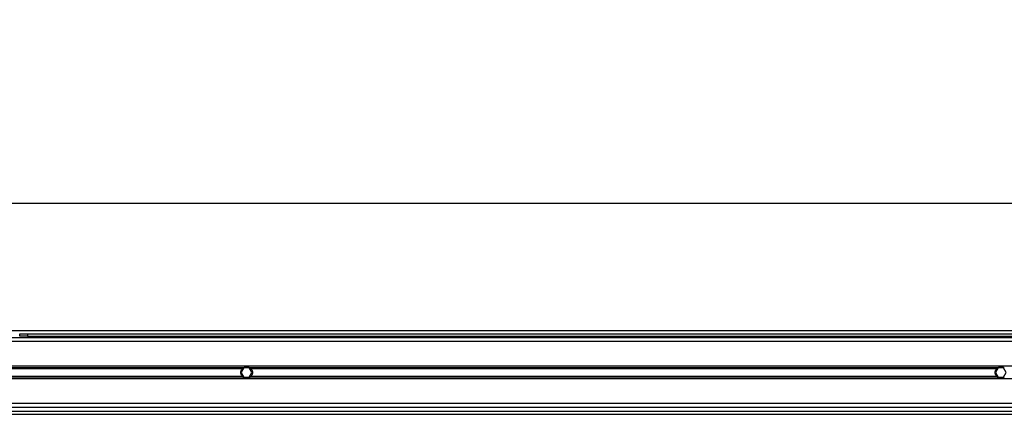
# Model space of a CAD drawing. Header units: millimetres. Extents: x 0 to 420, y 0 to 297.
# Tile 68 of 119: x 166 to 187, y 230 to 238. Entities that reach past the tile are written whole.
import ezdxf

# ---------------------------------------------------------------- set-up
doc = ezdxf.new("R2010")
doc.units = ezdxf.units.MM
doc.layers.add('QUOTE', color=174, linetype='Continuous')
doc.styles.add('SLDTEXTSTYLE3', font='TXT', dxfattribs={"width": 0.75})
doc.dimstyles.new('SLDDIMSTYLE0', dxfattribs={"dimtxt": 3, "dimasz": 3, "dimexe": 0, "dimexo": 0.0625, "dimgap": 0.75, "dimtad": 1, "dimlfac": 30.31081, "dimrnd": 1e-09, "dimzin": 12, "dimdsep": 46, "dimtxsty": 'SLDTEXTSTYLE3', "dimsah": 1, "dimcen": 0.09, "dimadec": 0, "dimazin": 3, "dimtfac": 1, "dimtdec": 3, "dimtofl": 0, "dimtmove": 0, "dimatfit": 3, "dimfxl": 0, "dimfrac": 2, "dimtolj": 1, "dimtzin": 12, "dimarcsym": 0})

# ---------------------------------------------------------------- blocks, each defined once
blk = doc.blocks.new('_D')
at = {"layer": 'QUOTE'}
for p, q in [((56.564, 232.792), (56.564, 236.397)), ((221.522, 232.792), (221.522, 236.397)), ((221.522, 234.397), (56.564, 234.397))]:
    blk.add_line(p, q, dxfattribs=at)
for points in [[(56.564, 234.397), (59.564, 233.897), (59.564, 234.897)], [(221.522, 234.397), (218.522, 234.897), (218.522, 233.897)]]:
    blk.add_solid(points, dxfattribs=at)
at = {"layer": 'QUOTE', "insert": (134.61, 238.264), "char_height": 3, "attachment_point": 1, "style": 'SLDTEXTSTYLE3'}
blk.add_mtext('5000', dxfattribs=at)

msp = doc.modelspace()

# ---------------------------------------------------------------- linework, layer by layer
at = {"color": 7, "linetype": 'Continuous', "lineweight": 25}
for p, q in [((220.28881, 231.68288), (56.56441, 231.68288)), ((166.37122, 231.56741), (166.37122, 231.6169)), ((166.37122, 231.6169), (166.53618, 231.6169)), ((166.53618, 231.56741), (166.37122, 231.56741)), ((166.53618, 231.6169), (166.53618, 231.56741)), ((166.53618, 231.6169), (220.26838, 231.6169)), ((166.53618, 231.56741), (220.26838, 231.56741)), ((168.23158, 231.56741), (168.26823, 231.53442)), ((168.43319, 231.53442), (168.46985, 231.56741)), ((180.90582, 231.56741), (180.94248, 231.53442)), ((181.10744, 231.53442), (181.14409, 231.56741)), ((215.41863, 231.53442), (62.66784, 231.53442)), ((211.04948, 231.45194), (164.26304, 231.45194)), ((210.81871, 230.92902), (164.49381, 230.92902)), ((171.13874, 230.89326), (164.50035, 230.89326)), ((171.11753, 230.87432), (164.50382, 230.87432)), ((171.15284, 230.89108), (171.09569, 230.79211)), ((171.09569, 230.79211), (171.15284, 230.69313)), ((171.26712, 230.89108), (171.15284, 230.89108)), ((171.32426, 230.79211), (171.26712, 230.89108)), ((171.26712, 230.69313), (171.32426, 230.79211)), ((187.22211, 230.89326), (171.28121, 230.89326)), ((187.2009, 230.87432), (171.30243, 230.87432)), ((187.23621, 230.89108), (187.17906, 230.79211)), ((187.17906, 230.79211), (187.23621, 230.69313)), ((187.35049, 230.89108), (187.23621, 230.89108)), ((187.40764, 230.79211), (187.35049, 230.89108)), ((187.35049, 230.69313), (187.40764, 230.79211)), ((210.80267, 230.65519), (164.50984, 230.65519)), ((171.11753, 230.7099), (164.51078, 230.7099)), ((171.13874, 230.69096), (164.51124, 230.69096)), ((171.15284, 230.69313), (171.26712, 230.69313)), ((187.22211, 230.69096), (171.28121, 230.69096)), ((187.2009, 230.7099), (171.30243, 230.7099)), ((187.23621, 230.69313), (187.35049, 230.69313)), ((210.88986, 230.13228), (164.42265, 230.13228)), ((164.35951, 229.90134), (210.953, 229.90134)), ((164.37873, 229.96732), (210.93378, 229.96732)), ((210.91264, 230.0498), (164.39987, 230.0498))]:
    msp.add_line(p, q, dxfattribs=at)
for centre, start, end in [((171.20998, 230.79211), 54.84472, 125.15528), ((187.29335, 230.79211), 54.84472, 125.15528), ((171.20998, 230.79211), 234.844719, 305.155281), ((187.29335, 230.79211), 234.844719, 305.155281)]:
    msp.add_arc(centre, 0.12372, start, end, dxfattribs=at)
for points, knots in [([(171.11753, 230.7099), (171.11269, 230.71534), (171.10836, 230.72116), (171.10071, 230.73362), (171.09736, 230.74033), (171.09192, 230.75435), (171.08985, 230.76158), (171.08701, 230.7765), (171.08627, 230.7843), (171.08625, 230.79968), (171.08696, 230.80729), (171.08977, 230.82238), (171.09189, 230.82975), (171.09729, 230.84372), (171.10063, 230.85045), (171.10833, 230.86302), (171.11268, 230.86887), (171.11753, 230.87432)], [0, 0, 0, 0, 0.125, 0.125, 0.25, 0.25, 0.375, 0.375, 0.5, 0.5, 0.625, 0.625, 0.75, 0.75, 0.875, 0.875, 1, 1, 1, 1]), ([(171.11753, 230.87432), (171.12063, 230.87781), (171.12419, 230.88138), (171.13144, 230.88783), (171.13523, 230.89079), (171.13874, 230.89326)], [0, 0, 0, 0, 0.5, 0.5, 1, 1, 1, 1]), ([(171.28121, 230.89326), (171.28473, 230.89078), (171.28849, 230.88784), (171.29577, 230.88138), (171.29933, 230.87781), (171.30243, 230.87432)], [0, 0, 0, 0, 0.5, 0.5, 1, 1, 1, 1]), ([(171.30243, 230.87432), (171.30727, 230.86888), (171.3116, 230.86305), (171.31924, 230.85059), (171.32259, 230.84388), (171.32803, 230.82987), (171.33011, 230.82264), (171.33294, 230.80772), (171.33369, 230.79991), (171.3337, 230.78454), (171.333, 230.77693), (171.33018, 230.76184), (171.32807, 230.75447), (171.32267, 230.7405), (171.31933, 230.73377), (171.31162, 230.7212), (171.30728, 230.71535), (171.30243, 230.7099)], [0, 0, 0, 0, 0.125, 0.125, 0.25, 0.25, 0.375, 0.375, 0.5, 0.5, 0.625, 0.625, 0.75, 0.75, 0.875, 0.875, 1, 1, 1, 1]), ([(187.2009, 230.7099), (187.19606, 230.71534), (187.19173, 230.72116), (187.18408, 230.73362), (187.18073, 230.74033), (187.17529, 230.75435), (187.17322, 230.76158), (187.17038, 230.7765), (187.16964, 230.7843), (187.16962, 230.79968), (187.17033, 230.80729), (187.17315, 230.82238), (187.17526, 230.82975), (187.18066, 230.84372), (187.184, 230.85045), (187.1917, 230.86302), (187.19605, 230.86887), (187.2009, 230.87432)], [0, 0, 0, 0, 0.125, 0.125, 0.25, 0.25, 0.375, 0.375, 0.5, 0.5, 0.625, 0.625, 0.75, 0.75, 0.875, 0.875, 1, 1, 1, 1]), ([(187.2009, 230.87432), (187.204, 230.87781), (187.20756, 230.88138), (187.21482, 230.88783), (187.2186, 230.89079), (187.22211, 230.89326)], [0, 0, 0, 0, 0.5, 0.5, 1, 1, 1, 1]), ([(171.13874, 230.69096), (171.13522, 230.69344), (171.13146, 230.69637), (171.12418, 230.70284), (171.12063, 230.70641), (171.11753, 230.7099)], [0, 0, 0, 0, 0.5, 0.5, 1, 1, 1, 1]), ([(171.30243, 230.7099), (171.29933, 230.70641), (171.29577, 230.70284), (171.28851, 230.69639), (171.28473, 230.69343), (171.28121, 230.69096)], [0, 0, 0, 0, 0.5, 0.5, 1, 1, 1, 1]), ([(187.22211, 230.69096), (187.21859, 230.69344), (187.21483, 230.69637), (187.20756, 230.70284), (187.204, 230.70641), (187.2009, 230.7099)], [0, 0, 0, 0, 0.5, 0.5, 1, 1, 1, 1])]:
    msp.add_open_spline(points, degree=3, knots=knots, dxfattribs=at)

# ---------------------------------------------------------------- dimensions: what is measured, and where the dimension line sits
at = {"layer": 'QUOTE'}
dim = msp.add_linear_dim(base=(56.56441, 234.3967), p1=(221.52206, 230.79211), p2=(56.56441, 230.79211), dimstyle='SLDDIMSTYLE0', dxfattribs=at)
dim.commit()
dim.dimension.update_dxf_attribs({"geometry": '_D', "text_midpoint": (139.04324, 234.3967), "dimtype": 160})

doc.saveas('drawing.dxf')
